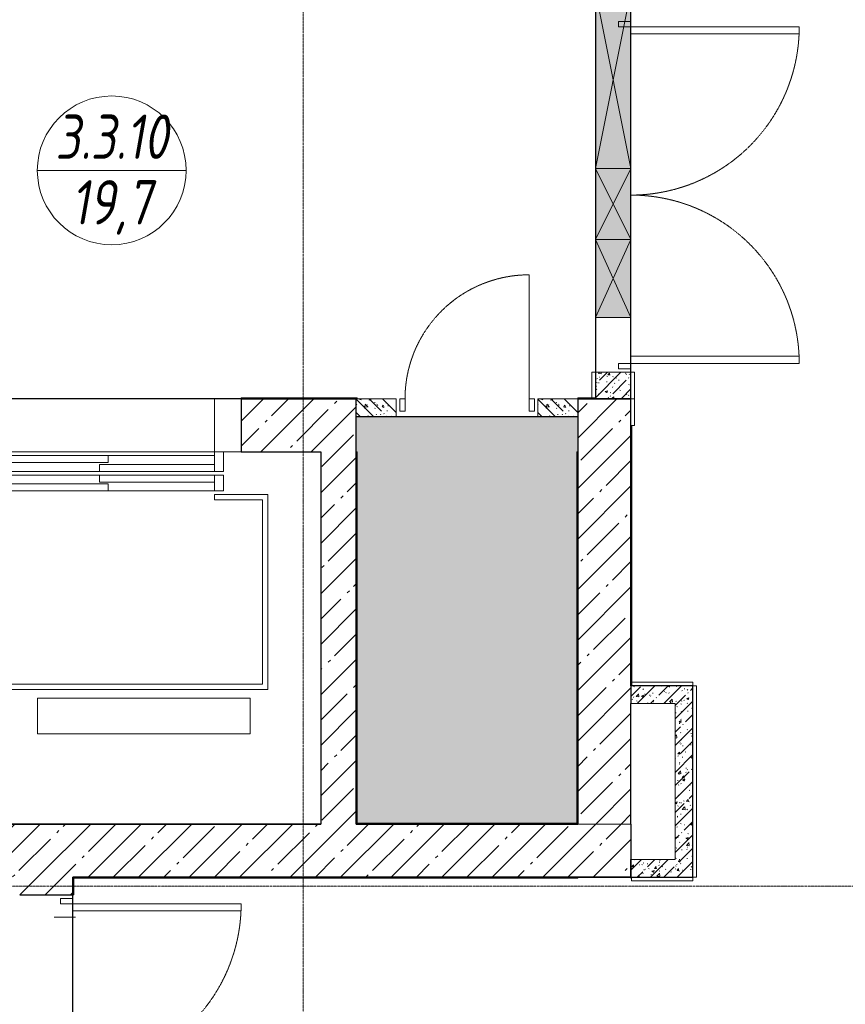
# Model space of a CAD drawing. Header units: millimetres. Extents: x 42571 to 146629, y -34435 to 73146.
# Tile 51 of 93: x 60792 to 65452, y -14682 to -9124. Entities that reach past the tile are written whole.
import ezdxf
from ezdxf.enums import TextEntityAlignment as Align

# ---------------------------------------------------------------- set-up
doc = ezdxf.new("R2010")
doc.units = ezdxf.units.MM
doc.linetypes.add('-D1-02х01', pattern=[3, 2, -1])
doc.linetypes.add('-D1d1-15x02', pattern=[19, 15, -2, 0, -2])
doc.layers.get('Defpoints').update_dxf_attribs({"color": 31})
for name, color, linetype, lineweight in [('0_S_Black_02', 7, 'Continuous', 5), ('_0', 7, 'Continuous', 13), ('ob_pomeshen', 62, 'Continuous', 13), ('Opening Swing', 7, '-D1-02х01', 5), ('Panel', 7, 'Continuous', 5), ('Двери', 7, 'Continuous', 5), ('Обобщенные модели', 7, 'Continuous', 5), ('Окна', 7, 'Continuous', 5), ('Оси', 7, 'Continuous', 5), ('Основа _2_', 7, 'Continuous', 5), ('Отделка 2 _5_', 7, 'Continuous', 5), ('Перекрытия', 7, 'Continuous', 5), ('Стены', 7, 'Continuous', 5), ('Структура _1_', 7, 'Continuous', 5), ('Элементы узлов', 7, 'Continuous', 5)]:
    doc.layers.add(name, color=color, linetype=linetype, lineweight=lineweight)
doc.styles.add('fl_iso paper', font='isocpeur.ttf', dxfattribs={"width": 0.8, "oblique": 10})
pattern_1 = [(45, (-51337.11, -26686.75), (-75.43415, 75.43415), [106.68, -17.78, 3.556, -17.78]), (45, (-51337.11, -26611.36), (-75.43415, 75.43415), []), (50, (-51337.11, -26686.75), (127.52922, -11.15758), [13.335, -146.685]), (355, (-51337.11, -26686.75), (-24.66966, 133.74002), [10.668, -117.348]), (100.451, (-51326.49, -26687.68), (102.85973, 122.58178), [11.333, -124.663]), (46.184, (-51337.11, -26651.19), (189.75516, -29.43036), [20.002, -220.027]), (96.636, (-51321.3, -26653.64), (166.1822, 173.1996), [17, -186.995]), (351.184, (-51337.11, -26651.19), (166.18393, 173.19757), [16.002, -176.022]), (21, (-51319.33, -26660.08), (106.13027, -71.58603), [13.335, -146.685]), (326, (-51319.33, -26660.08), (43.26188, 128.93175), [10.668, -117.348]), (71.451, (-51310.49, -26666.04), (149.39198, 57.34505), [11.333, -124.663]), (37.5, (-51337.114, -26686.746), (2.162228, 59.188357), [3.353, -112.573, 3.353, -115.773, -117.793]), (37.5, (-51337.114, -26686.746), (2.162228, 59.188357), [-235.052, 3.353, -114.44]), (7.5, (-51337.114, -26686.746), (46.773857, 70.126152), [3.353, -64.567, 3.353, -109.906, -44.894]), (7.5, (-51337.114, -26686.746), (46.773857, 70.126152), [-181.178, 3.353, -41.542]), (327.5, (-51376.763, -26686.746), (94.91367, -4.010093), [3.353, -41.097, 3.353, -135.331, -184.023]), (327.5, (-51376.763, -26686.746), (94.91367, -4.010093), [-183.134, 3.353, -180.67]), (317.5, (-51394.54, -26686.75), (103.69057, 17.79882), [3.353, -54.432, 3.353, -88.748, -130.683]), (317.5, (-51394.54, -26686.75), (103.69057, 17.79882), [-149.885, 3.353, -127.33])]
pattern_2 = [(45, (-51337.11, -26686.75), (-142.5612, 142.5612), []), (45, (-51194.55, -26686.75), (-142.5612, 142.5612), [252.016, -50.403, 16.764, -33.639])]

# ---------------------------------------------------------------- blocks, each defined once
blk = doc.blocks.new('помещение')
at = {"color": 0}
blk.add_line((-420, 0), (420, 0), dxfattribs=at)
blk.add_circle((0, 0), 420, dxfattribs=at)
at = {"linetype": 'ByBlock', "style": 'fl_iso paper', "oblique": 10, "width": 0.8}
for tag, p in [('TXT1', (0, 190)), ('TXT2', (0, -180))]:
    blk.add_attdef(tag, text='', height=250, dxfattribs=at).set_placement(p, align=Align.MIDDLE_CENTER)
blk = doc.blocks.new('A_DOR_Door - Вн_1_Двойная_2000Wx2300H_100__EISW60-V1-50_AS_Plan_L01_Маркировочный - зависимый 4')
at = {"layer": 'Opening Swing'}
for centre, start, end in [((-950, 100), 360, 90), ((950, 100), 90, 180)]:
    blk.add_arc(centre, 950, start, end, dxfattribs=at)
at = {"layer": 'Panel'}
for p, q in [((-950, 100), (-950, 1050)), ((-950, 1050), (-910, 1050)), ((-950, 100), (-950, 1050)), ((-910, 1050), (-910, 100)), ((910, 1050), (910, 100)), ((950, 1050), (910, 1050)), ((950, 100), (950, 1050)), ((950, 100), (950, 1050)), ((-950, 100), (-980, 100)), ((-980, 100), (-950, 100)), ((-910, 100), (-950, 100)), ((910, 100), (950, 100)), ((980, 100), (950, 100)), ((950, 100), (950, 30)), ((950, 30), (950, 100)), ((980, 100), (950, 100)), ((980, 30), (980, 100)), ((980, 100), (980, 30)), ((950, 30), (980, 30)), ((950, 30), (980, 30))]:
    blk.add_line(p, q, dxfattribs=at)
at = {"layer": 'Panel', "color": 251, "true_color": 0x4c4c4c}
for p, q in [((-980, 100), (-980, 30)), ((-980, 30), (-980, 100)), ((-950, 30), (-950, 100)), ((-950, 100), (-950, 30)), ((-980, 30), (-950, 30)), ((-950, 30), (-980, 30))]:
    blk.add_line(p, q, dxfattribs=at)
blk = doc.blocks.new('A_DOR_Door - Вн_1_Двойные_1450x2300_EIS60-18318354-50_AS_Plan_L01_Маркировочный - зависимый 4')
at = {"layer": 'Opening Swing'}
for centre, radius, start, end in [((-675, 150), 950, 360, 90), ((675, 150), 400, 90, 180)]:
    blk.add_arc(centre, radius, start, end, dxfattribs=at)
at = {"layer": 'Panel'}
for p, q in [((-675, 150), (-675, 1100)), ((-675, 1100), (-635, 1100)), ((-675, 150), (-675, 1100)), ((-635, 1100), (-635, 150)), ((635, 550), (635, 150)), ((675, 550), (635, 550)), ((675, 150), (675, 550)), ((675, 150), (675, 550)), ((-705, 150), (-705, 80)), ((-675, 150), (-705, 150)), ((-705, 150), (-675, 150)), ((-705, 80), (-705, 150)), ((-635, 150), (-675, 150)), ((-675, 80), (-675, 150)), ((-675, 150), (-675, 80)), ((635, 150), (675, 150)), ((705, 150), (675, 150)), ((675, 150), (675, 80)), ((675, 80), (675, 150)), ((705, 150), (675, 150)), ((705, 80), (705, 150)), ((705, 150), (705, 80)), ((-705, 80), (-675, 80)), ((-675, 80), (-705, 80)), ((675, 80), (705, 80)), ((675, 80), (705, 80))]:
    blk.add_line(p, q, dxfattribs=at)
blk = doc.blocks.new('A_MEQ_Elevator - Л0 1-2-10800989-50_AS_Plan_L01_Маркировочный - зависимый 4')
at = {"layer": 'Двери'}
for p, q in [((-750, 149.6), (-750, -150.4)), ((-750, -150.4), (-750, 149.6)), ((-600, 149.6), (-750, 149.6)), ((-600, -150.4), (-600, 149.6)), ((-600, 149.6), (-600, -150.4)), ((750, 150), (600, 150)), ((600, 150), (600, -150)), ((600, -150), (600, 150)), ((600, 150), (750, 150)), ((750, 150), (750, -150)), ((-750, -150), (-600, -150)), ((-600, -150.4), (-750, -150.4)), ((650, -150), (600, -150)), ((600, -150), (600, -260)), ((600, -170), (600, -150)), ((600, -150), (650, -150)), ((600, -150), (700, -150)), ((700, -150), (600, -150)), ((650, -260), (650, -150)), ((650, -150), (650, -260)), ((-1250, -170), (-1250, -260)), ((-1250, -260), (-1250, -170)), ((-1250, -170), (600, -170)), ((-650, -170), (-650, -210)), ((0, -170), (-650, -170)), ((-650, -170), (0, -170)), ((-650, -210), (0, -210)), ((-50, -220), (-50, -260)), ((600, -220), (-50, -220)), ((0, -210), (0, -170)), ((600, -260), (600, -220)), ((650, -260), (650, -170)), ((650, -170), (650, -260)), ((-1250, -260), (650, -260)), ((650, -260), (-1250, -260)), ((-50, -260), (600, -260)), ((600, -260), (-50, -260)), ((600, -260), (650, -260)), ((650, -260), (600, -260)), ((650, -280), (-1250, -280)), ((-1250, -280), (-1250, -370)), ((-1250, -370), (-1250, -280)), ((-1250, -280), (650, -280)), ((0, -330), (-650, -330)), ((-650, -330), (-650, -370)), ((600, -280), (-50, -280)), ((-50, -280), (-50, -320)), ((-50, -280), (600, -280)), ((-50, -320), (600, -320)), ((0, -370), (0, -330)), ((600, -320), (600, -280)), ((600, -280), (600, -370)), ((650, -280), (600, -280)), ((600, -280), (650, -280)), ((650, -370), (650, -280)), ((650, -280), (650, -370)), ((650, -370), (650, -280)), ((650, -280), (650, -370)), ((-1250, -370), (650, -370)), ((650, -370), (-1250, -370)), ((-650, -370), (0, -370)), ((0, -370), (-650, -370)), ((600, -370), (650, -370)), ((650, -370), (600, -370))]:
    blk.add_line(p, q, dxfattribs=at)
at = {"layer": 'Обобщенные модели'}
for p, q in [((-1500, -150), (1200, -150)), ((-1500, -2250), (-1500, -150)), ((1200, -2250), (1200, -150)), ((-1200, -1490), (-1200, -390)), ((-1200, -390), (-600, -390)), ((-1170, -420), (-1170, -1460)), ((-600, -420), (-1170, -420)), ((-600, -390), (-600, -420)), ((900, -390), (600, -390)), ((600, -420.4), (600, -390.4)), ((870, -420), (600, -420)), ((870, -1460), (870, -420)), ((900, -390), (900, -1490)), ((900, -1490), (-1200, -1490)), ((-1170, -1460), (870, -1460)), ((-400, -1540.4), (800, -1540.4)), ((-400, -1740.4), (-400, -1540.4)), ((800, -1540.4), (800, -1740.4)), ((800, -1740.4), (-400, -1740.4)), ((1200, -2250), (-1500, -2250))]:
    blk.add_line(p, q, dxfattribs=at)
blk = doc.blocks.new('A_MEQ_OpeningWall-Rectangular - ОВ-12480120-50_AS_Plan_L01_Маркировочный - зависимый 4')
at = {"layer": 'Элементы узлов', "true_color": 0x808080, "transparency": 33554585}
blk.add_hatch(color=8, dxfattribs=at).paths.add_polyline_path([(345, 100), (-95, 100), (-95, -100), (345, -100)])
at = {"layer": 'Окна'}
for p, q in [((-95, 100), (-95, -100)), ((345, 100), (345, -100))]:
    blk.add_line(p, q, dxfattribs=at)
at = {"layer": 'Элементы узлов'}
for p, q in [((345, 100), (-95, -100)), ((-95, 100), (345, -100)), ((345, 100), (-95, 100)), ((-95, 100), (-95, -100)), ((345, -100), (345, 100)), ((-95, -100), (345, -100))]:
    blk.add_line(p, q, dxfattribs=at)
blk = doc.blocks.new('A_MEQ_OpeningWall-Rectangular - ОВ-12480119-50_AS_Plan_L01_Маркировочный - зависимый 4')
at = {"layer": 'Элементы узлов', "true_color": 0x808080, "transparency": 33554585}
blk.add_hatch(color=8, dxfattribs=at).paths.add_polyline_path([(625, -100), (625, 100), (-375, 100), (-375, -100), (274.4, -100)])
at = {"layer": 'Окна'}
for p, q in [((-375, 100), (-375, -100)), ((625, 100), (625, -100))]:
    blk.add_line(p, q, dxfattribs=at)
at = {"layer": 'Элементы узлов'}
for p, q in [((625, 100), (-375, -100)), ((-375, 100), (625, -100)), ((625, 100), (-375, 100)), ((-375, 100), (-375, -100)), ((625, -100), (625, 100)), ((-375, -100), (625, -100))]:
    blk.add_line(p, q, dxfattribs=at)
blk = doc.blocks.new('A_MEQ_OpeningWall-Rectangular - СС-12480118-50_AS_Plan_L01_Маркировочный - зависимый 4')
at = {"layer": 'Элементы узлов', "true_color": 0x808080, "transparency": 33554585}
blk.add_hatch(color=8, dxfattribs=at).paths.add_polyline_path([(325, 100), (-75, 100), (-75, -100), (325, -100)])
at = {"layer": 'Окна'}
for p, q in [((-75, 100), (-75, -100)), ((325, 100), (325, -100))]:
    blk.add_line(p, q, dxfattribs=at)
at = {"layer": 'Элементы узлов'}
for p, q in [((325, 100), (-75, -100)), ((-75, 100), (325, -100)), ((325, 100), (-75, 100)), ((-75, 100), (-75, -100)), ((325, -100), (325, 100)), ((-75, -100), (325, -100))]:
    blk.add_line(p, q, dxfattribs=at)
blk = doc.blocks.new('A$Cdea34fad')
at = {"layer": 'Стены'}
h = blk.add_hatch(dxfattribs=at)
h.set_pattern_fill('FP_6', color=256, style=0, pattern_type=2)
h.set_pattern_definition(pattern_1)
h.paths.add_polyline_path([(21671.6, 24191.6), (21671.6, 24341.6), (21471.6, 24341.6), (21471.6, 24191.6)])
h = blk.add_hatch(dxfattribs=at)
h.set_pattern_fill('FP_7', color=256, style=0, pattern_type=2)
h.set_pattern_definition(pattern_2)
h.paths.add_polyline_path([(20121.6, 23891.6), (20121.6, 24191.6), (19471.6, 24191.6), (19471.6, 23891.6), (19921.6, 23891.6)])
h.paths.add_polyline_path([(14321.6, 23891.6), (15071.6, 23891.6), (15071.6, 24191.6), (14321.6, 24191.6)])
h.paths.add_polyline_path([(17021.6, 23891.6), (17971.6, 23891.6), (17971.6, 24191.6), (16571.6, 24191.6), (16571.6, 23891.6)])
h = blk.add_hatch(dxfattribs=at)
h.set_pattern_fill('FP_7', color=256, style=0, pattern_type=2)
h.set_pattern_definition(pattern_2)
h.paths.add_polyline_path([(21671.6, 21791.6), (21671.6, 24191.6), (21371.6, 24191.6), (21371.6, 21791.6)])
h = blk.add_hatch(dxfattribs=at)
h.set_pattern_fill('FP_7', color=256, style=0, pattern_type=2)
h.set_pattern_definition(pattern_2)
h.paths.add_polyline_path([(19921.6, 21791.6), (20121.6, 21791.6), (20121.6, 23891.6), (19921.6, 23891.6), (19921.6, 22025.4)])
h = blk.add_hatch(dxfattribs=at)
h.set_pattern_fill('FP_6', color=256, style=0, pattern_type=2)
h.set_pattern_definition(pattern_1)
h.paths.add_polyline_path([(21671.6, 22471.6), (21921.6, 22471.6), (21921.6, 22571.6), (21671.6, 22571.6)])
h = blk.add_hatch(dxfattribs=at)
h.set_pattern_fill('FP_6', color=256, style=0, pattern_type=2)
h.set_pattern_definition(pattern_1)
h.paths.add_polyline_path([(21921.6, 21491.6), (22021.6, 21491.6), (22021.6, 22571.6), (21921.6, 22571.6), (21921.6, 21591.6)])
h = blk.add_hatch(dxfattribs=at)
h.set_pattern_fill('FP_7', color=256, style=0, pattern_type=2)
h.set_pattern_definition(pattern_2)
h.paths.add_polyline_path([(20021.6, 21491.6), (21671.6, 21491.6), (21671.6, 21791.6), (13121.6, 21791.6), (13121.6, 21491.6), (18521.6, 21491.6)])
h = blk.add_hatch(dxfattribs=at)
h.set_pattern_fill('FP_6', color=256, style=0, pattern_type=2)
h.set_pattern_definition(pattern_1)
h.paths.add_polyline_path([(21671.6, 21491.6), (21921.6, 21491.6), (21921.6, 21591.6), (21671.6, 21591.6)])
h = blk.add_hatch(dxfattribs=at)
h.set_pattern_fill('FP_7', color=256, style=0, pattern_type=2)
h.set_pattern_definition(pattern_2)
h.paths.add_polyline_path([(18221.6, 14891.6), (18521.6, 14891.6), (18521.6, 19941.6), (18221.6, 19941.6), (18221.6, 15291.6)])
h.paths.add_polyline_path([(18450, 21391.6), (18521.6, 21391.6), (18521.6, 21491.6), (18221.6, 21491.6), (18221.6, 21391.6)])
at = {"layer": '0_S_Black_02'}
blk.add_line((18536.6, 21266.6), (18416.6, 21266.6), dxfattribs=at)
at = {"layer": 'Оси', "linetype": '-D1d1-15x02'}
for p, q in [((19821.6, 1921.3), (19821.6, 46787.7)), ((800, 21441.6), (35493.8, 21441.6))]:
    blk.add_line(p, q, dxfattribs=at)
at = {"layer": 'Основа _2_', "lineweight": 9}
for p, q in [((21671.6, 24341.6), (21471.6, 24341.6)), ((21471.6, 24341.6), (21471.6, 24191.6)), ((21471.6, 24191.6), (21471.6, 24341.6)), ((21671.6, 24191.6), (21671.6, 24341.6)), ((21671.6, 24341.6), (21671.6, 24191.6)), ((21921.6, 22571.6), (21671.6, 22571.6)), ((21671.6, 22571.6), (21921.6, 22571.6)), ((22021.6, 22571.6), (21921.6, 22571.6)), ((22021.6, 21491.6), (22021.6, 22571.6)), ((22021.6, 22571.6), (22021.6, 21491.6)), ((21671.6, 22471.6), (21921.6, 22471.6)), ((21921.6, 22471.6), (21921.6, 21591.6)), ((21921.6, 21591.6), (21671.6, 21591.6)), ((21671.6, 21491.6), (21674.6, 21491.6)), ((21674.6, 21491.6), (21921.6, 21491.6)), ((21921.6, 21491.6), (21674.6, 21491.6)), ((21921.6, 21491.6), (22021.6, 21491.6))]:
    blk.add_line(p, q, dxfattribs=at)
at = {"layer": 'Отделка 2 _5_'}
for p, q in [((21451.6, 24341.6), (21451.6, 24191.6)), ((21471.6, 24341.6), (21451.6, 24341.6)), ((21691.6, 24341.6), (21671.6, 24341.6)), ((21691.6, 24191.6), (21691.6, 24341.6)), ((20121.6, 24196.6), (19471.6, 24196.6)), ((19471.6, 24196.6), (19471.6, 24191.6)), ((20121.6, 24191.6), (20121.6, 24196.6)), ((20121.6, 24196.6), (20121.6, 24191.6)), ((20126.6, 24196.6), (20121.6, 24196.6)), ((20121.6, 24191.6), (20126.6, 24191.6)), ((20126.6, 24191.6), (20126.6, 24196.6)), ((21471.6, 24196.6), (21371.6, 24196.6)), ((21371.6, 24196.6), (21371.6, 24191.6)), ((21451.6, 24191.6), (21471.6, 24191.6)), ((21471.6, 24191.6), (21471.6, 24196.6)), ((21671.6, 24191.6), (21691.6, 24191.6)), ((21671.6, 24191.6), (21671.6, 24041.6)), ((21691.6, 24191.6), (21671.6, 24191.6)), ((21691.6, 24041.6), (21691.6, 24191.6)), ((21671.6, 24041.6), (21691.6, 24041.6)), ((21676.6, 24041.6), (21671.6, 24041.6)), ((21676.6, 22571.6), (21676.6, 24041.6)), ((20126.6, 23891.6), (20121.6, 23891.6)), ((20126.6, 21791.6), (20126.6, 23891.6)), ((21366.6, 23891.6), (21366.6, 22521.6)), ((21371.6, 23891.6), (21366.6, 23891.6)), ((22021.6, 22591.6), (21671.6, 22591.6)), ((21671.6, 22591.6), (21671.6, 22571.6)), ((21671.6, 22571.6), (21676.6, 22571.6)), ((21921.6, 22571.6), (22021.6, 22571.6)), ((22021.6, 22571.6), (22021.6, 22591.6)), ((22041.6, 22571.6), (22021.6, 22571.6)), ((22041.6, 21491.6), (22041.6, 22571.6)), ((21366.6, 22521.6), (21366.6, 21791.6)), ((21371.6, 22521.6), (21366.6, 22521.6)), ((21366.6, 22521.6), (21371.6, 22521.6)), ((21371.6, 21796.6), (20121.6, 21796.6)), ((20121.6, 21796.6), (20121.6, 21791.6)), ((20121.6, 21791.6), (20126.6, 21791.6)), ((21366.6, 21791.6), (21371.6, 21791.6)), ((21371.6, 21791.6), (21371.6, 21796.6)), ((18521.6, 21491.6), (18521.6, 21486.6)), ((18526.6, 21491.6), (18521.6, 21491.6)), ((18521.6, 21486.6), (20021.6, 21486.6)), ((18526.6, 21391.6), (18526.6, 21491.6)), ((20021.6, 21491.6), (20021.6, 21486.6)), ((20021.6, 21486.6), (20021.6, 21491.6)), ((20021.6, 21486.6), (21371.6, 21486.6)), ((21371.6, 21486.6), (21371.6, 21491.6)), ((21674.6, 21491.6), (21671.6, 21491.6)), ((21671.6, 21491.6), (21671.6, 21486.6)), ((21671.6, 21486.6), (21674.6, 21486.6)), ((21674.6, 21486.6), (21674.6, 21491.6)), ((21674.6, 21491.6), (21674.6, 21471.6)), ((21674.6, 21471.6), (22021.6, 21471.6)), ((22021.6, 21491.6), (21921.6, 21491.6)), ((22021.6, 21491.6), (22041.6, 21491.6)), ((22021.6, 21471.6), (22021.6, 21491.6)), ((18521.6, 21391.6), (18526.6, 21391.6))]:
    blk.add_line(p, q, dxfattribs=at)
at = {"layer": 'Перекрытия'}
for p, q in [((21671.6, 21491.6), (21671.6, 27616.6)), ((21671.6, 27616.6), (21671.6, 21491.6)), ((21671.6, 26491.6), (21671.6, 21791.6)), ((21671.6, 21791.6), (21671.6, 26491.6)), ((20121.6, 24191.6), (19471.6, 24191.6)), ((19471.6, 23891.6), (19471.6, 24191.6)), ((19471.6, 24191.6), (20121.6, 24191.6)), ((19471.6, 23891.6), (19471.6, 24191.6)), ((20121.6, 23891.6), (20121.6, 24191.6)), ((20121.6, 24191.6), (20121.6, 23891.6)), ((17971.6, 23891.6), (19471.6, 23891.6)), ((17971.6, 23891.6), (19471.6, 23891.6)), ((19921.3, 21792.1), (19921.3, 23891.8)), ((19921.3, 23891.8), (19921.3, 21792.1)), ((20121.6, 21791.6), (20121.6, 23891.6)), ((20121.6, 23891.6), (20121.6, 21791.6)), ((21671.6, 22471.6), (21671.6, 21771.6)), ((21671.6, 21771.6), (21671.6, 22471.6)), ((17221.6, 21792.1), (19921.3, 21792.1)), ((19921.3, 21792.1), (17221.6, 21792.1)), ((21671.6, 21791.6), (20121.6, 21791.6)), ((20121.6, 21791.6), (21671.6, 21791.6)), ((18521.6, 19941.6), (18521.6, 21491.6)), ((18521.6, 21491.6), (21671.6, 21491.6)), ((21671.6, 21491.6), (18521.6, 21491.6)), ((18521.6, 21491.6), (18521.6, 19941.6))]:
    blk.add_line(p, q, dxfattribs=at)
at = {"layer": 'Стены'}
for q in [(19471.6, 24191.6), (17971.6, 23891.6)]:
    blk.add_line((19471.6, 23891.6), q, dxfattribs=at)
at = {"layer": 'Структура _1_', "lineweight": 25}
for p, q in [((19471.6, 24191.6), (19471.6, 23891.6)), ((20121.6, 24191.6), (19471.6, 24191.6)), ((19471.6, 24191.6), (20121.6, 24191.6)), ((20121.6, 23891.6), (20121.6, 24191.6)), ((21371.6, 24191.6), (21371.6, 23891.6)), ((21471.6, 24191.6), (21371.6, 24191.6)), ((21371.6, 24191.6), (21471.6, 24191.6)), ((21471.6, 24191.6), (21671.6, 24191.6)), ((21671.6, 24191.6), (21471.6, 24191.6)), ((21671.6, 24041.6), (21671.6, 24191.6)), ((21671.6, 22571.6), (21671.6, 24041.6)), ((21671.6, 24041.6), (21671.6, 22571.6)), ((19471.6, 23891.6), (19921.6, 23891.6)), ((19921.6, 23891.6), (19921.6, 21791.6)), ((20121.6, 21791.6), (20121.6, 23891.6)), ((20121.6, 23891.6), (20121.6, 21791.6)), ((21371.6, 23891.6), (21371.6, 22521.6)), ((21371.6, 22521.6), (21371.6, 23891.6)), ((21671.6, 22571.6), (21671.6, 22471.6)), ((21371.6, 22521.6), (21371.6, 21791.6)), ((21371.6, 21791.6), (21371.6, 22521.6)), ((21671.6, 21791.6), (21671.6, 22471.6)), ((17221.6, 21791.6), (19921.6, 21791.6)), ((21371.6, 21791.6), (20121.6, 21791.6)), ((20121.6, 21791.6), (21371.6, 21791.6)), ((21671.6, 21791.6), (21671.6, 21591.6)), ((21671.6, 21491.6), (21671.6, 21591.6)), ((21671.6, 21591.6), (21671.6, 21491.6)), ((18521.6, 21391.6), (18521.6, 21491.6)), ((18521.6, 21491.6), (20021.6, 21491.6)), ((20021.6, 21491.6), (18521.6, 21491.6)), ((18521.6, 21491.6), (18521.6, 21391.6)), ((20021.6, 21491.6), (21371.6, 21491.6)), ((21371.6, 21491.6), (20021.6, 21491.6)), ((21671.6, 21491.6), (21371.6, 21491.6)), ((18221.6, 21391.6), (18521.6, 21391.6))]:
    blk.add_line(p, q, dxfattribs=at)
at = {"layer": 'Двери', "color": 8, "true_color": 0x7f7f7f, "rotation": 269.9999999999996}
for name, p in [('A_DOR_Door - Вн_1_Двойная_2000Wx2300H_100__EISW60-V1-50_AS_Plan_L01_Маркировочный - зависимый 4', (21571.6, 25341.6)), ('A_DOR_Door - Вн_1_Двойные_1450x2300_EIS60-18318354-50_AS_Plan_L01_Маркировочный - зависимый 4', (18371.6, 20666.6))]:
    blk.add_blockref(name, p, dxfattribs=at)
at = {"layer": 'Двери', "color": 8, "true_color": 0x7f7f7f}
blk.add_blockref('A_MEQ_Elevator - Л0 1-2-10800989-50_AS_Plan_L01_Маркировочный - зависимый 4', (18721.6, 24041.6), dxfattribs=at)
at = {"layer": 'Окна', "color": 8, "true_color": 0x7f7f7f, "rotation": 269.9999999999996}
for name, p in [('A_MEQ_OpeningWall-Rectangular - ОВ-12480119-50_AS_Plan_L01_Маркировочный - зависимый 4', (21571.6, 26116.6)), ('A_MEQ_OpeningWall-Rectangular - СС-12480118-50_AS_Plan_L01_Маркировочный - зависимый 4', (21571.6, 25416.6)), ('A_MEQ_OpeningWall-Rectangular - ОВ-12480120-50_AS_Plan_L01_Маркировочный - зависимый 4', (21571.6, 24996.6))]:
    blk.add_blockref(name, p, dxfattribs=at)
blk = doc.blocks.new('A_DOR_Door - Вн_0_Одинарные_800Wx2300H_EI30-19188778-30_AS_Plan_L01 ОПП Корпус 3')
at = {"layer": 'Opening Swing'}
blk.add_arc((-350, -50), 700, 270, 0, dxfattribs=at)
at = {"layer": 'Panel'}
for p, q in [((-380, 20), (-350, 20)), ((-380, -50), (-380, 20)), ((-380, 20), (-380, -50)), ((-350, 20), (-380, 20)), ((-350, 20), (-350, -50)), ((-350, -50), (-350, 20)), ((350, -50), (350, 20)), ((350, 20), (380, 20)), ((350, 20), (350, -50)), ((350, 20), (380, 20)), ((380, 20), (380, -50)), ((380, -50), (380, 20)), ((-350, -50), (-380, -50)), ((-380, -50), (-350, -50)), ((-350, -50), (-350, -750)), ((380, -50), (350, -50)), ((380, -50), (350, -50))]:
    blk.add_line(p, q, dxfattribs=at)

msp = doc.modelspace()

# ---------------------------------------------------------------- hatches: boundary and pattern name
at = {"layer": '_0', "transparency": 33554534}
h = msp.add_hatch(color=252, dxfattribs=at)
h.dxf.hatch_style = 1
h.paths.add_polyline_path([(62692.1, -11364.4), (63942.1, -11364.4), (63942.1, -13664.4), (62692.1, -13664.4)])
at = {"layer": 'Стены'}
h = msp.add_hatch(dxfattribs=at)
h.set_pattern_fill('FP_3', color=256, angle=180, style=0, pattern_type=2)
h.set_pattern_definition([(315, (-45963.86, 85998.24), (75.43415, 75.43415), [106.68, -17.78, 3.556, -17.78]), (315, (-45888.47, 85998.24), (75.43415, 75.43415), []), (320, (-45963.86, 85998.24), (-11.15758, -127.52922), [13.335, -146.685]), (265, (-45963.86, 85998.24), (133.74002, 24.66966), [10.668, -117.348]), (10.451, (-45964.79, 85987.62), (122.58178, -102.85973), [11.333, -124.663]), (316.184, (-45928.3, 85998.24), (-29.43036, -189.75516), [20.002, -220.027]), (6.636, (-45930.75, 85982.43), (173.1996, -166.1822), [17, -186.995]), (261.184, (-45928.3, 85998.24), (173.19757, -166.18393), [16.002, -176.022]), (291, (-45937.19, 85980.46), (-71.58603, -106.130265), [13.335, -146.685]), (236, (-45937.19, 85980.46), (128.93175, -43.26188), [10.668, -117.348]), (341.451, (-45943.16, 85971.62), (57.34505, -149.39198), [11.333, -124.663]), (307.5, (-45963.86, 85998.243), (59.188357, -2.162228), [3.353, -112.573, 3.353, -115.773, -117.793]), (307.5, (-45963.86, 85998.243), (59.188357, -2.162228), [-235.052, 3.353, -114.44]), (277.5, (-45963.86, 85998.24), (70.126152, -46.773857), [3.353, -64.567, 3.353, -109.906, -44.894]), (277.5, (-45963.86, 85998.24), (70.126152, -46.773857), [-181.178, 3.353, -41.542]), (237.5, (-45963.86, 86037.89), (-4.010093, -94.913671), [3.353, -41.097, 3.353, -135.331, -184.023]), (237.5, (-45963.86, 86037.89), (-4.010093, -94.913671), [-183.134, 3.353, -180.67]), (227.5, (-45963.86, 86055.67), (17.79882, -103.69057), [3.353, -54.432, 3.353, -88.748, -130.683]), (227.5, (-45963.86, 86055.67), (17.79882, -103.69057), [-149.885, 3.353, -127.33])])
h.paths.add_polyline_path([(62917.1, -11264.4), (62917.1, -11364.4), (62692.1, -11364.4), (62692.1, -11264.4), (62795.8, -11264.4)])
h = msp.add_hatch(dxfattribs=at)
h.set_pattern_fill('FP_3', color=256, angle=180, style=0, pattern_type=2)
h.set_pattern_definition([(315, (-44938.86, 85998.24), (75.43415, 75.43415), [106.68, -17.78, 3.556, -17.78]), (315, (-44863.47, 85998.24), (75.43415, 75.43415), []), (320, (-44938.86, 85998.24), (-11.15758, -127.52922), [13.335, -146.685]), (265, (-44938.86, 85998.24), (133.74002, 24.66966), [10.668, -117.348]), (10.451, (-44939.79, 85987.62), (122.58178, -102.85973), [11.333, -124.663]), (316.184, (-44903.3, 85998.24), (-29.43036, -189.75516), [20.002, -220.027]), (6.636, (-44905.75, 85982.43), (173.1996, -166.1822), [17, -186.995]), (261.184, (-44903.3, 85998.24), (173.19757, -166.18393), [16.002, -176.022]), (291, (-44912.19, 85980.46), (-71.58603, -106.130265), [13.335, -146.685]), (236, (-44912.19, 85980.46), (128.93175, -43.26188), [10.668, -117.348]), (341.451, (-44918.16, 85971.62), (57.34505, -149.39198), [11.333, -124.663]), (307.5, (-44938.86, 85998.243), (59.188357, -2.162228), [3.353, -112.573, 3.353, -115.773, -117.793]), (307.5, (-44938.86, 85998.243), (59.188357, -2.162228), [-235.052, 3.353, -114.44]), (277.5, (-44938.86, 85998.24), (70.126152, -46.773857), [3.353, -64.567, 3.353, -109.906, -44.894]), (277.5, (-44938.86, 85998.24), (70.126152, -46.773857), [-181.178, 3.353, -41.542]), (237.5, (-44938.86, 86037.89), (-4.010093, -94.913671), [3.353, -41.097, 3.353, -135.331, -184.023]), (237.5, (-44938.86, 86037.89), (-4.010093, -94.913671), [-183.134, 3.353, -180.67]), (227.5, (-44938.86, 86055.67), (17.79882, -103.69057), [3.353, -54.432, 3.353, -88.748, -130.683]), (227.5, (-44938.86, 86055.67), (17.79882, -103.69057), [-149.885, 3.353, -127.33])])
h.paths.add_polyline_path([(63942.1, -11264.4), (63942.1, -11364.4), (63717.1, -11364.4), (63717.1, -11264.4), (63820.8, -11264.4)])

# ---------------------------------------------------------------- linework, layer by layer
msp.add_lwpolyline([(62692.1, -11364.4), (63942.1, -11364.4), (63942.1, -13664.4), (62692.1, -13664.4)], close=True)
at = {"layer": 'Defpoints', "linetype": 'ByBlock'}
for points in [[(61092.1, -15514.4), (61092.1, -13964.4), (64592.1, -13964.4), (64592.1, -12884.4), (64242.1, -12884.4), (64242.1, -7839.4), (64642.1, -7839.4), (64642.1, -6264.4), (64542.1, -6264.4), (64542.1, -4514.4), (64242.1, -4514.4), (64242.1, -4064.4), (66242.1, -4064.4), (66242.1, -6164.4), (66342.1, -6164.4), (66342.5, -7839.4), (66642.1, -7839.4), (66642.1, -10934.4), (66272.1, -10934.4), (66272.1, -13964.4), (66642.1, -13964.4), (66642.1, -16514.4)], [(61092.1, -15514.4), (61092.1, -13964.4), (64592.1, -13964.4), (64592.1, -12884.4), (64242.1, -12884.4), (64242.1, -7839.4), (64642.1, -7839.4), (64642.1, -6264.4), (64542.1, -6264.4), (64542.1, -4514.4), (64242.1, -4514.4), (64242.1, -4064.4), (66242.1, -4064.4), (66242.1, -6164.4), (66342.5, -6164.4), (66342.5, -7839.4), (66642.1, -7839.4), (66642.1, -10934.4), (66272.1, -10934.4), (66272.1, -13964.4), (66642.1, -13964.4), (66642.1, -16514.4)]]:
    msp.add_lwpolyline(points, dxfattribs=at)
msp.add_lwpolyline([(56792.1, -8964.4), (64042.1, -8964.4), (64042.1, -11264.4), (63942.1, -11264.4), (63942.1, -13664.4), (62692.1, -13664.4), (62692.1, -11264.4), (56792.1, -11264.4)], close=True, dxfattribs=at)
at = {"layer": 'Основа _2_', "lineweight": 9}
for p, q in [((62917.1, -11264.4), (62692.1, -11264.4)), ((62917.1, -11364.4), (62917.1, -11264.4)), ((63942.1, -11264.4), (63717.1, -11264.4)), ((63717.1, -11264.4), (63717.1, -11364.4)), ((62692.1, -11364.4), (62917.1, -11364.4)), ((63717.1, -11364.4), (63942.1, -11364.4))]:
    msp.add_line(p, q, dxfattribs=at)

# ---------------------------------------------------------------- block references
at = {"layer": 'ob_pomeshen'}
msp.add_blockref('помещение', (61311.5, -9974.9), dxfattribs=at).add_auto_attribs({'TXT1': '3.3.10', 'TXT2': '19,7'})
at = {"layer": 'Двери', "color": 8, "true_color": 0x7f7f7f, "rotation": 180}
msp.add_blockref('A_DOR_Door - Вн_0_Одинарные_800Wx2300H_EI30-19188778-30_AS_Plan_L01 ОПП Корпус 3', (63317.1, -11314.4), dxfattribs=at)
at = {"layer": 'Стены', "linetype": 'ByBlock'}
msp.add_blockref('A$Cdea34fad', (42570.5, -35456), dxfattribs=at)

doc.saveas('drawing.dxf')
